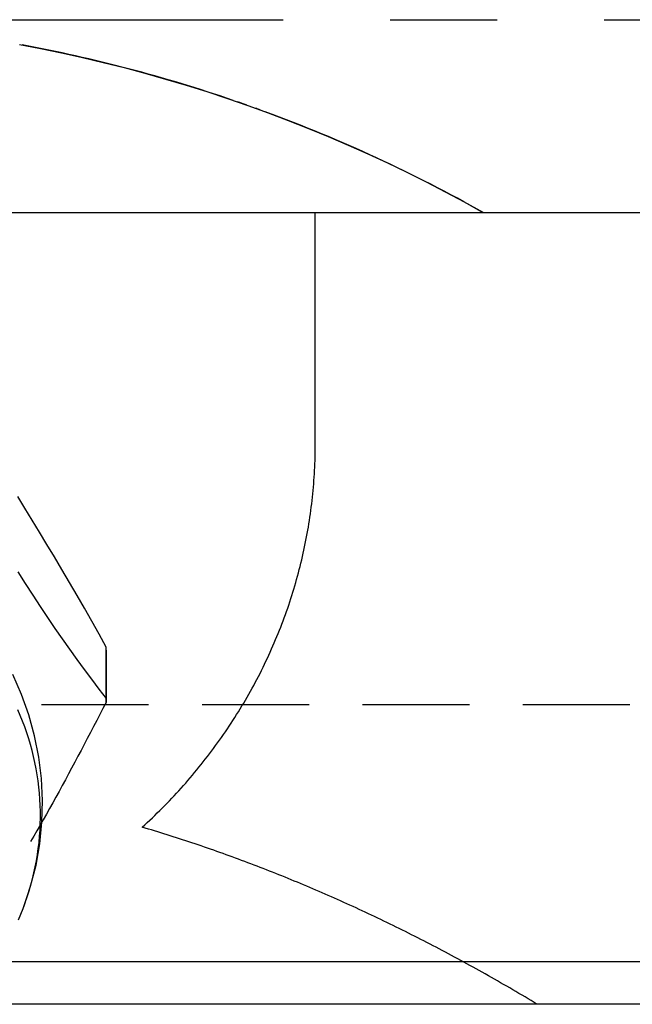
# Model space of a CAD drawing. Extents: x -121 to 264, y -121 to 264.
# Tile 9 of 11: x 6 to 21, y 197 to 220. Entities that reach past the tile are written whole.
import ezdxf

# ---------------------------------------------------------------- set-up
doc = ezdxf.new("R2010")
doc.units = 0
doc.header["$LTSCALE"] = 10
doc.linetypes.add('CENTER', pattern=[2, 1.25, -0.25, 0.25, -0.25])
doc.linetypes.add('HIDDEN', pattern=[0.375, 0.25, -0.125])
doc.layers.get('0').update_dxf_attribs({"linetype": 'CONTINUOUS'})
doc.layers.add('CENTER', color=1, linetype='CENTER')
doc.layers.add('HIDDEN', color=3, linetype='HIDDEN')

msp = doc.modelspace()

# ---------------------------------------------------------------- linework, layer by layer
for p, q in [((-111, 215.8), (111, 215.8)), ((13.25, 210.394), (13.25, 215.8)), ((8.358, 204.441), (8.364, 205.645)), ((8.364, 205.571), (8.358, 204.349)), ((-49.25, 198.3), (49.25, 198.3)), ((86, 197.3), (4.61, 197.3))]:
    msp.add_line(p, q)
for points in [[(6.337, 219.722), (6.827, 219.628), (7.317, 219.527), (7.806, 219.418), (8.294, 219.303), (8.782, 219.18), (9.267, 219.05), (9.752, 218.913), (10.235, 218.77), (10.716, 218.619), (11.195, 218.461), (11.672, 218.296), (12.146, 218.125), (12.618, 217.946), (13.088, 217.761), (13.554, 217.569), (14.018, 217.37), (14.478, 217.165), (14.935, 216.953), (15.389, 216.735), (15.84, 216.511), (16.286, 216.28), (16.729, 216.043), (17.168, 215.8)], [(8.364, 205.645), (8.198, 205.946), (8.028, 206.248), (7.856, 206.55), (7.681, 206.852), (7.506, 207.154), (7.329, 207.453), (7.153, 207.749), (6.978, 208.042), (6.804, 208.33), (6.632, 208.613), (6.463, 208.89), (6.298, 209.159)], [(6.298, 207.406), (6.471, 207.129), (6.644, 206.858), (6.817, 206.593), (6.989, 206.334), (7.162, 206.081), (7.334, 205.834), (7.506, 205.592), (7.677, 205.355), (7.848, 205.122), (8.019, 204.892), (8.189, 204.665), (8.358, 204.441)], [(6.435, 199.576), (6.597, 200.058), (6.722, 200.55), (6.81, 201.05), (6.861, 201.554), (6.875, 202.063), (6.851, 202.571), (6.789, 203.074), (6.69, 203.571), (6.555, 204.06), (6.384, 204.538), (6.177, 205.003)], [(8.358, 204.349), (8.285, 204.209), (8.213, 204.069), (8.14, 203.929), (8.067, 203.789), (7.994, 203.649), (7.921, 203.509), (7.848, 203.37), (7.775, 203.231), (7.702, 203.093), (7.628, 202.955), (7.555, 202.817), (7.481, 202.681), (7.408, 202.544), (7.334, 202.409), (7.26, 202.274), (7.186, 202.14), (7.112, 202.007), (7.038, 201.874), (6.964, 201.743), (6.89, 201.612), (6.816, 201.483), (6.742, 201.355), (6.668, 201.228), (6.594, 201.102)]]:
    msp.add_lwpolyline(points)
for points in [[(9.205, 201.438, 0), (9.264, 201.492, 0), (9.323, 201.547, 0), (9.382, 201.602, 0), (9.441, 201.657, 0), (9.499, 201.713, 0), (9.557, 201.769, 0), (9.614, 201.826, 0), (9.671, 201.883, 0), (9.728, 201.94, 0), (9.784, 201.997, 0), (9.84, 202.055, 0), (9.895, 202.113, 0), (9.95, 202.172, 0), (10.005, 202.231, 0), (10.059, 202.29, 0), (10.113, 202.349, 0), (10.167, 202.409, 0), (10.22, 202.469, 0), (10.273, 202.529, 0), (10.325, 202.59, 0), (10.377, 202.651, 0), (10.428, 202.712, 0), (10.479, 202.774, 0), (10.53, 202.836, 0), (10.58, 202.898, 0), (10.63, 202.961, 0), (10.679, 203.024, 0), (10.728, 203.087, 0), (10.777, 203.15, 0), (10.825, 203.214, 0), (10.873, 203.278, 0), (10.92, 203.342, 0), (10.967, 203.406, 0), (11.013, 203.471, 0), (11.059, 203.536, 0), (11.105, 203.601, 0), (11.15, 203.667, 0), (11.194, 203.733, 0), (11.239, 203.799, 0), (11.283, 203.865, 0), (11.326, 203.932, 0), (11.369, 203.999, 0), (11.411, 204.066, 0), (11.453, 204.133, 0), (11.495, 204.201, 0), (11.536, 204.269, 0), (11.577, 204.337, 0), (11.617, 204.405, 0), (11.657, 204.474, 0), (11.696, 204.543, 0), (11.735, 204.612, 0), (11.773, 204.681, 0), (11.811, 204.75, 0), (11.848, 204.82, 0), (11.885, 204.89, 0), (11.922, 204.96, 0), (11.958, 205.031, 0), (11.993, 205.101, 0), (12.028, 205.172, 0), (12.063, 205.243, 0), (12.097, 205.314, 0), (12.131, 205.386, 0), (12.164, 205.457, 0), (12.197, 205.529, 0), (12.229, 205.601, 0), (12.261, 205.673, 0), (12.292, 205.746, 0), (12.323, 205.818, 0), (12.353, 205.891, 0), (12.383, 205.964, 0), (12.412, 206.037, 0), (12.441, 206.11, 0), (12.47, 206.183, 0), (12.497, 206.257, 0), (12.525, 206.331, 0), (12.552, 206.405, 0), (12.578, 206.479, 0), (12.604, 206.553, 0), (12.629, 206.627, 0), (12.654, 206.702, 0), (12.678, 206.776, 0), (12.702, 206.851, 0), (12.726, 206.926, 0), (12.749, 207.001, 0), (12.771, 207.076, 0), (12.793, 207.152, 0), (12.814, 207.227, 0), (12.835, 207.303, 0), (12.856, 207.378, 0), (12.876, 207.454, 0), (12.895, 207.53, 0), (12.914, 207.606, 0), (12.932, 207.682, 0), (12.95, 207.759, 0), (12.967, 207.835, 0), (12.984, 207.912, 0), (13, 207.988, 0), (13.016, 208.065, 0), (13.031, 208.142, 0), (13.046, 208.218, 0), (13.06, 208.295, 0), (13.074, 208.372, 0), (13.088, 208.449, 0), (13.1, 208.527, 0), (13.112, 208.604, 0), (13.124, 208.681, 0), (13.135, 208.759, 0), (13.146, 208.836, 0), (13.156, 208.913, 0), (13.166, 208.991, 0), (13.175, 209.069, 0), (13.183, 209.146, 0), (13.191, 209.224, 0), (13.199, 209.302, 0), (13.206, 209.38, 0), (13.213, 209.458, 0), (13.219, 209.535, 0), (13.224, 209.613, 0), (13.229, 209.691, 0), (13.233, 209.769, 0), (13.237, 209.847, 0), (13.241, 209.925, 0), (13.243, 210.003, 0), (13.246, 210.081, 0), (13.248, 210.159, 0), (13.249, 210.238, 0), (13.25, 210.316, 0), (13.25, 210.394, 0)], [(8.358, 204.349, 0), (8.358, 204.35, 0), (8.358, 204.351, 0), (8.358, 204.352, 0), (8.358, 204.352, 0), (8.358, 204.353, 0), (8.358, 204.354, 0), (8.358, 204.354, 0), (8.358, 204.355, 0), (8.358, 204.356, 0), (8.358, 204.357, 0), (8.358, 204.357, 0), (8.358, 204.358, 0), (8.358, 204.359, 0), (8.358, 204.36, 0), (8.358, 204.36, 0), (8.358, 204.361, 0), (8.358, 204.362, 0), (8.358, 204.362, 0), (8.358, 204.363, 0), (8.358, 204.364, 0), (8.358, 204.365, 0), (8.358, 204.365, 0), (8.358, 204.366, 0), (8.358, 204.367, 0), (8.358, 204.367, 0), (8.358, 204.368, 0), (8.358, 204.369, 0), (8.358, 204.37, 0), (8.358, 204.37, 0), (8.358, 204.371, 0), (8.358, 204.372, 0), (8.358, 204.372, 0), (8.358, 204.373, 0), (8.358, 204.374, 0), (8.358, 204.375, 0), (8.358, 204.375, 0), (8.358, 204.376, 0), (8.358, 204.377, 0), (8.358, 204.377, 0), (8.358, 204.378, 0), (8.358, 204.379, 0), (8.358, 204.38, 0), (8.358, 204.38, 0), (8.358, 204.381, 0), (8.358, 204.382, 0), (8.358, 204.383, 0), (8.358, 204.383, 0), (8.358, 204.384, 0), (8.358, 204.385, 0), (8.358, 204.385, 0), (8.358, 204.386, 0), (8.358, 204.387, 0), (8.358, 204.388, 0), (8.358, 204.388, 0), (8.358, 204.389, 0), (8.358, 204.39, 0), (8.358, 204.39, 0), (8.358, 204.391, 0), (8.358, 204.392, 0), (8.358, 204.393, 0), (8.358, 204.393, 0), (8.358, 204.394, 0), (8.358, 204.395, 0), (8.358, 204.395, 0), (8.358, 204.396, 0), (8.358, 204.397, 0), (8.358, 204.398, 0), (8.358, 204.398, 0), (8.358, 204.399, 0), (8.358, 204.4, 0), (8.358, 204.401, 0), (8.358, 204.401, 0), (8.358, 204.402, 0), (8.358, 204.403, 0), (8.358, 204.403, 0), (8.358, 204.404, 0), (8.358, 204.405, 0), (8.358, 204.406, 0), (8.358, 204.406, 0), (8.358, 204.407, 0), (8.358, 204.408, 0), (8.358, 204.408, 0), (8.358, 204.409, 0), (8.358, 204.41, 0), (8.358, 204.411, 0), (8.358, 204.411, 0), (8.358, 204.412, 0), (8.358, 204.413, 0), (8.358, 204.413, 0), (8.358, 204.414, 0), (8.358, 204.415, 0), (8.358, 204.416, 0), (8.358, 204.416, 0), (8.358, 204.417, 0), (8.358, 204.418, 0), (8.358, 204.418, 0), (8.358, 204.419, 0), (8.358, 204.42, 0), (8.358, 204.421, 0), (8.358, 204.421, 0), (8.358, 204.422, 0), (8.358, 204.423, 0), (8.358, 204.424, 0), (8.358, 204.424, 0), (8.358, 204.425, 0), (8.358, 204.426, 0), (8.358, 204.426, 0), (8.358, 204.427, 0), (8.358, 204.428, 0), (8.358, 204.429, 0), (8.358, 204.429, 0), (8.358, 204.43, 0), (8.358, 204.431, 0), (8.358, 204.431, 0), (8.358, 204.432, 0), (8.358, 204.433, 0), (8.358, 204.434, 0), (8.358, 204.434, 0), (8.358, 204.435, 0), (8.358, 204.436, 0), (8.358, 204.436, 0), (8.358, 204.437, 0), (8.358, 204.438, 0), (8.358, 204.439, 0), (8.358, 204.439, 0), (8.358, 204.44, 0), (8.358, 204.441, 0), (8.358, 204.441, 0)], [(6.311, 199.273, 0), (6.368, 199.406, 0), (6.421, 199.541, 0), (6.472, 199.677, 0), (6.519, 199.814, 0), (6.563, 199.952, 0), (6.603, 200.091, 0), (6.641, 200.231, 0), (6.674, 200.371, 0), (6.705, 200.512, 0), (6.732, 200.654, 0), (6.756, 200.796, 0), (6.776, 200.939, 0), (6.793, 201.082, 0), (6.806, 201.225, 0), (6.816, 201.369, 0), (6.822, 201.513, 0), (6.825, 201.657, 0), (6.825, 201.801, 0), (6.821, 201.945, 0), (6.814, 202.089, 0), (6.803, 202.232, 0), (6.788, 202.376, 0), (6.771, 202.519, 0), (6.75, 202.661, 0), (6.725, 202.803, 0), (6.697, 202.945, 0), (6.666, 203.086, 0), (6.631, 203.226, 0), (6.593, 203.366, 0), (6.552, 203.504, 0), (6.507, 203.642, 0), (6.459, 203.779, 0), (6.407, 203.914, 0), (6.353, 204.049, 0), (6.295, 204.182, 0)], [(18.439, 197.3, 0), (18.368, 197.343, 0), (18.296, 197.386, 0), (18.225, 197.428, 0), (18.153, 197.471, 0), (18.082, 197.513, 0), (18.01, 197.555, 0), (17.939, 197.597, 0), (17.867, 197.639, 0), (17.796, 197.681, 0), (17.724, 197.722, 0), (17.652, 197.764, 0), (17.581, 197.805, 0), (17.509, 197.846, 0), (17.438, 197.887, 0), (17.366, 197.927, 0), (17.294, 197.968, 0), (17.223, 198.008, 0), (17.151, 198.048, 0), (17.079, 198.088, 0), (17.008, 198.128, 0), (16.936, 198.168, 0), (16.864, 198.207, 0), (16.793, 198.247, 0), (16.721, 198.286, 0), (16.649, 198.325, 0), (16.578, 198.364, 0), (16.506, 198.402, 0), (16.434, 198.441, 0), (16.362, 198.479, 0), (16.29, 198.517, 0), (16.218, 198.555, 0), (16.147, 198.593, 0), (16.075, 198.631, 0), (16.003, 198.668, 0), (15.931, 198.705, 0), (15.859, 198.743, 0), (15.787, 198.78, 0), (15.716, 198.816, 0), (15.644, 198.853, 0), (15.572, 198.889, 0), (15.5, 198.926, 0), (15.428, 198.962, 0), (15.356, 198.998, 0), (15.284, 199.034, 0), (15.212, 199.069, 0), (15.14, 199.105, 0), (15.068, 199.14, 0), (14.996, 199.175, 0), (14.924, 199.21, 0), (14.852, 199.245, 0), (14.78, 199.279, 0), (14.708, 199.314, 0), (14.636, 199.348, 0), (14.564, 199.382, 0), (14.492, 199.416, 0), (14.419, 199.45, 0), (14.347, 199.484, 0), (14.275, 199.517, 0), (14.203, 199.55, 0), (14.131, 199.583, 0), (14.059, 199.616, 0), (13.987, 199.649, 0), (13.915, 199.682, 0), (13.842, 199.714, 0), (13.77, 199.746, 0), (13.698, 199.778, 0), (13.626, 199.81, 0), (13.554, 199.842, 0), (13.481, 199.874, 0), (13.409, 199.905, 0), (13.337, 199.936, 0), (13.265, 199.967, 0), (13.192, 199.998, 0), (13.12, 200.029, 0), (13.048, 200.06, 0), (12.976, 200.09, 0), (12.903, 200.12, 0), (12.831, 200.15, 0), (12.759, 200.18, 0), (12.686, 200.21, 0), (12.614, 200.24, 0), (12.542, 200.269, 0), (12.469, 200.298, 0), (12.397, 200.327, 0), (12.325, 200.356, 0), (12.252, 200.385, 0), (12.18, 200.413, 0), (12.107, 200.442, 0), (12.035, 200.47, 0), (11.963, 200.498, 0), (11.89, 200.526, 0), (11.818, 200.553, 0), (11.745, 200.581, 0), (11.673, 200.608, 0), (11.6, 200.636, 0), (11.528, 200.663, 0), (11.455, 200.689, 0), (11.383, 200.716, 0), (11.31, 200.743, 0), (11.238, 200.769, 0), (11.165, 200.795, 0), (11.093, 200.821, 0), (11.02, 200.847, 0), (10.948, 200.873, 0), (10.875, 200.898, 0), (10.803, 200.923, 0), (10.73, 200.949, 0), (10.658, 200.974, 0), (10.585, 200.998, 0), (10.512, 201.023, 0), (10.44, 201.048, 0), (10.367, 201.072, 0), (10.295, 201.096, 0), (10.222, 201.12, 0), (10.149, 201.144, 0), (10.077, 201.167, 0), (10.004, 201.191, 0), (9.931, 201.214, 0), (9.859, 201.237, 0), (9.786, 201.26, 0), (9.713, 201.283, 0), (9.641, 201.306, 0), (9.568, 201.328, 0), (9.495, 201.35, 0), (9.423, 201.372, 0), (9.35, 201.394, 0), (9.277, 201.416, 0), (9.205, 201.438, 0)]]:
    msp.add_polyline3d(points)
for start, end in [(71.1156, 79.4724), (70.5729, 70.9346), (70.0021, 70.1973), (60.5905, 69.8067)]:
    msp.add_arc((0, 185.3), 35, start, end)
at = {"layer": 'CENTER'}
msp.add_line((-80, 220.3), (80, 220.3), dxfattribs=at)
at = {"layer": 'HIDDEN'}
msp.add_line((-68.147, 204.3), (68.147, 204.3), dxfattribs=at)

doc.saveas('drawing.dxf')
